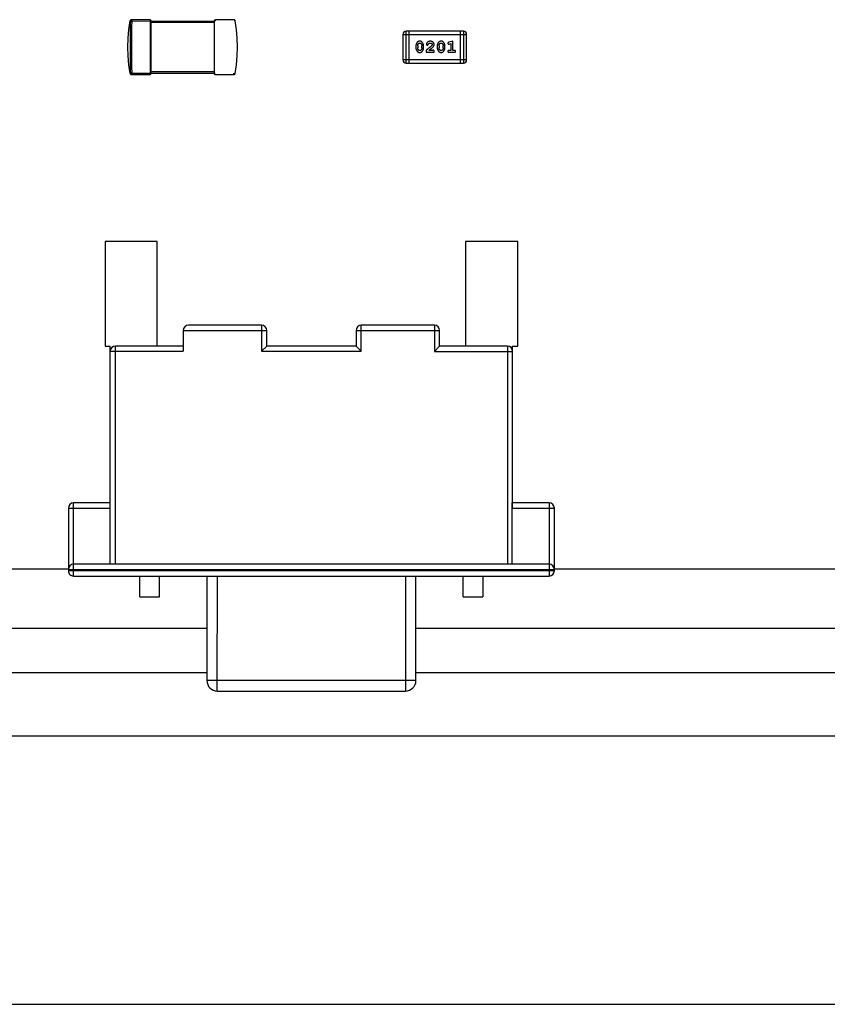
# Model space of a CAD drawing. Header units: millimetres. Extents: x 344 to 667, y 229 to 335.
# Tile 44 of 206: x 573 to 581, y 241 to 250. Entities that reach past the tile are written whole.
import ezdxf

# ---------------------------------------------------------------- set-up
doc = ezdxf.new("R2010")
doc.units = ezdxf.units.MM
doc.header["$LTSCALE"] = 0.5
doc.layers.get('0').update_dxf_attribs({"linetype": 'CONTINUOUS'})

msp = doc.modelspace()

# ---------------------------------------------------------------- linework, layer by layer
at = {"linetype": 'Continuous'}
for p, q in [((574.3579, 250.3026), (574.1806, 250.3026)), ((574.1826, 250.2901), (574.1826, 250.3026)), ((574.3579, 250.3026), (574.3578, 249.7776)), ((575.1601, 250.3025), (574.9829, 250.3025)), ((574.9829, 250.29), (574.9829, 250.3025)), ((574.1701, 250.2904), (574.1826, 250.2901)), ((574.1826, 250.2901), (574.9704, 250.29)), ((574.3703, 249.7901), (574.3704, 250.2901)), ((574.3704, 250.2776), (574.9704, 250.2775)), ((574.9704, 250.29), (574.9703, 249.79)), ((576.7779, 250.1619), (577.3875, 250.1619)), ((576.7779, 250.1619), (576.7779, 249.9181)), ((577.357, 250.1924), (576.8084, 250.1924)), ((576.8084, 249.8876), (576.8084, 250.1924)), ((576.8388, 249.8876), (576.8389, 250.1924)), ((577.3265, 250.1924), (577.3265, 249.8876)), ((577.357, 250.1924), (577.357, 249.8876)), ((577.3875, 249.918), (577.3875, 250.1619)), ((576.9018, 250.052), (576.9018, 250.0343)), ((576.9191, 250.0517), (576.9191, 250.0345)), ((576.9584, 250.0345), (576.9584, 250.0517)), ((576.9757, 250.0343), (576.9757, 250.052)), ((576.9993, 250.0101), (576.9993, 249.9912)), ((577.0622, 250.0085), (577.0261, 250.0085)), ((577.1063, 250.052), (577.1063, 250.0343)), ((577.1236, 250.0517), (577.1236, 250.0345)), ((577.1629, 250.0345), (577.1629, 250.0517)), ((577.1802, 250.0342), (577.1802, 250.052)), ((577.2542, 250.0966), (577.2176, 250.0867)), ((577.2369, 250.0085), (577.2196, 250.0085)), ((577.2218, 250.0693), (577.2369, 250.0735)), ((577.2369, 250.0735), (577.2369, 250.0085)), ((577.2542, 250.0085), (577.2542, 250.0966)), ((577.2715, 250.0085), (577.2542, 250.0085)), ((577.3875, 249.918), (576.7779, 249.9181)), ((576.9993, 249.9912), (577.0764, 249.9912)), ((577.0764, 249.9912), (577.0764, 249.9991)), ((577.2196, 249.9912), (577.2715, 249.9912)), ((576.8084, 249.8876), (577.357, 249.8876)), ((574.17, 249.7898), (574.1684, 249.7879)), ((574.1825, 249.7901), (574.17, 249.7898)), ((574.1805, 249.7776), (574.3578, 249.7776)), ((574.1825, 249.7901), (574.9828, 249.79)), ((574.1825, 249.7776), (574.1825, 249.7901)), ((574.9703, 249.8025), (574.3703, 249.8026)), ((574.9828, 249.7775), (575.1601, 249.7775)), ((575.1581, 249.79), (575.1581, 249.7775)), ((573.9274, 248.18), (573.9273, 247.18)), ((574.4274, 248.1799), (573.9274, 248.18)), ((574.4273, 247.1799), (574.4274, 248.1799)), ((577.3774, 248.1797), (577.3773, 247.1797)), ((577.8774, 248.1796), (577.3774, 248.1797)), ((577.8773, 247.1796), (577.8774, 248.1796)), ((575.425, 247.3798), (574.725, 247.3799)), ((575.425, 247.3798), (575.425, 247.1298)), ((577.0795, 247.3797), (576.3795, 247.3798)), ((576.3795, 247.1298), (576.3795, 247.3798)), ((577.0795, 247.3797), (577.0795, 247.1297)), ((574.675, 247.3299), (575.475, 247.3298)), ((574.675, 247.3299), (574.675, 247.1299)), ((575.475, 247.1798), (575.475, 247.3298)), ((576.3295, 247.3298), (577.1295, 247.3297)), ((576.3295, 247.3298), (576.3295, 247.1798)), ((577.1295, 247.1797), (577.1295, 247.3297)), ((573.9273, 247.18), (573.9773, 247.18)), ((573.9771, 245.0934), (573.9773, 247.18)), ((573.9773, 247.13), (574.675, 247.1299)), ((574.0271, 245.0934), (574.0273, 247.18)), ((574.675, 247.1799), (574.0273, 247.18)), ((575.475, 247.1798), (575.425, 247.1298)), ((575.425, 247.1298), (576.3795, 247.1298)), ((576.3295, 247.1798), (575.475, 247.1798)), ((576.3295, 247.1798), (576.3795, 247.1298)), ((577.1295, 247.1797), (577.0795, 247.1297)), ((577.0795, 247.1297), (577.8273, 247.1296)), ((577.7773, 247.1796), (577.1295, 247.1797)), ((577.7773, 247.1796), (577.7771, 245.0931)), ((577.8271, 245.6296), (577.8273, 247.1796)), ((577.8273, 247.1796), (577.8773, 247.1796)), ((573.9771, 245.68), (573.6271, 245.68)), ((573.6271, 244.98), (573.6271, 245.68)), ((577.8235, 245.0931), (577.8236, 245.6796)), ((578.1771, 245.6796), (577.8236, 245.6796)), ((578.1771, 245.6796), (578.1771, 244.9796)), ((573.5771, 245.63), (573.9771, 245.63)), ((573.5771, 245.63), (573.5771, 245.03)), ((577.8271, 245.6296), (578.2271, 245.6296)), ((578.2271, 245.0296), (578.2271, 245.6296)), ((569.8771, 245.0504), (573.5771, 245.0501)), ((573.5771, 245.0434), (578.2271, 245.043)), ((578.2271, 245.0296), (573.5771, 245.03)), ((578.1771, 245.093), (573.6271, 245.0934)), ((578.2271, 245.0497), (581.9271, 245.0494)), ((573.6271, 244.98), (578.1771, 244.9796)), ((574.2618, 244.7799), (574.2618, 244.9799)), ((574.449, 244.7799), (574.449, 244.9799)), ((574.9021, 244.9799), (574.902, 243.9799)), ((575.002, 243.8799), (575.0021, 244.9799)), ((576.8021, 244.9797), (576.802, 243.8797)), ((576.902, 243.9797), (576.9021, 244.9797)), ((577.3552, 244.7797), (577.3552, 244.9797)), ((577.5423, 244.9797), (577.5423, 244.7797)), ((574.2618, 244.7799), (574.449, 244.7799)), ((577.3552, 244.7797), (577.5423, 244.7797)), ((568.5521, 244.4825), (574.902, 244.4825)), ((576.902, 244.4825), (583.252, 244.4825)), ((574.902, 244.0525), (568.552, 244.0525)), ((576.902, 243.9797), (574.902, 243.9799)), ((583.252, 244.0525), (576.902, 244.0525)), ((575.002, 243.8799), (576.802, 243.8797)), ((544.6109, 243.4525), (646.5609, 243.4525)), ((538.8609, 240.8825), (648.2609, 240.8825))]:
    msp.add_line(p, q, dxfattribs=at)
for points in [[(574.1684, 249.7879), (574.1556, 249.8715), (574.1479, 249.9559), (574.1453, 250.0402), (574.1479, 250.1244), (574.1557, 250.2088), (574.1684, 250.2924)], [(574.1806, 250.3026), (574.1776, 250.3022), (574.1748, 250.3012), (574.1723, 250.2994), (574.1702, 250.2971), (574.1687, 250.2944), (574.1681, 250.2924)], [(575.1726, 250.2923), (575.1717, 250.295), (575.1697, 250.2981), (575.167, 250.3005), (575.1637, 250.302), (575.1601, 250.3025)], [(575.1722, 249.7878), (575.185, 249.8714), (575.1928, 249.9558), (575.1953, 250.0401), (575.1928, 250.1243), (575.185, 250.2087), (575.1723, 250.2923)], [(574.1681, 249.7878), (574.1687, 249.7858), (574.1702, 249.7831), (574.1722, 249.7808), (574.1747, 249.779), (574.1776, 249.778), (574.1805, 249.7776)], [(575.1601, 249.7775), (575.1636, 249.778), (575.1669, 249.7796), (575.1697, 249.782), (575.1717, 249.7851), (575.1725, 249.7877)]]:
    msp.add_lwpolyline(points, dxfattribs=at)
for centre, radius, start, end in [((574.1826, 250.2901), 0.0125, 90.03714, 178.67173), ((574.3579, 250.2901), 0.0125, 359.99509, 89.99509), ((574.9829, 250.29), 0.0125, 89.99509, 179.99509), ((575.1581, 250.2901), 0.0125, 81.5329, 89.97755), ((575.1581, 250.2899), 0.0126, 80.95471, 81.56489), ((575.1581, 250.29), 0.0125, 1.32063, 80.9314), ((586.2598, 250.0391), 12.0799, 178.80923, 181.18094), ((576.8084, 250.1619), 0.0305, 89.99509, 179.99509), ((577.357, 250.1619), 0.0305, 359.99509, 89.99509), ((576.8084, 249.9181), 0.0305, 179.99509, 269.99509), ((577.357, 249.918), 0.0305, 269.99509, 359.99509), ((574.1825, 249.7901), 0.0125, 181.32065, 260.93138), ((574.1825, 249.7902), 0.0126, 260.95471, 261.56484), ((574.1825, 249.7901), 0.0125, 261.53285, 269.97755), ((574.3578, 249.7901), 0.0125, 269.99509, 359.99509), ((574.9828, 249.79), 0.0125, 179.99509, 269.99509), ((575.1581, 249.7901), 0.0125, 270.03714, 278.42806), ((574.725, 247.3299), 0.05, 89.99509, 179.99508), ((575.425, 247.3298), 0.05, 359.99509, 89.99509), ((576.3795, 247.3298), 0.05, 89.99509, 179.99509), ((577.0795, 247.3297), 0.05, 359.99509, 89.99509), ((574.0273, 247.13), 0.05, 89.99509, 179.99509), ((577.7773, 247.1296), 0.05, 359.99509, 89.99509), ((573.6271, 245.63), 0.05, 89.99509, 179.99509), ((578.1771, 245.6296), 0.05, 359.99509, 89.99509), ((573.6271, 245.0434), 0.05, 89.99509, 179.99509), ((573.6271, 245.03), 0.05, 179.99509, 269.99509), ((578.1771, 245.043), 0.05, 359.99509, 89.99509), ((578.1771, 245.0296), 0.05, 269.99509, 359.99509), ((575.002, 243.9799), 0.1, 179.99509, 269.99509), ((576.802, 243.9797), 0.1, 269.99509, 359.99509)]:
    msp.add_arc(centre, radius, start, end, dxfattribs=at)
for points, knots in [([(574.1701, 250.2904), (574.1691, 250.2487), (574.1681, 250.1653), (574.1678, 250.0401), (574.1681, 249.915), (574.1691, 249.8315), (574.17, 249.7898)], [0, 0, 0, 0, 0.249983, 0.5, 0.750017, 1, 1, 1, 1]), ([(576.9386, 250.0966), (576.9371, 250.0966), (576.9343, 250.0965), (576.9302, 250.0958), (576.9264, 250.0947), (576.9228, 250.0931), (576.9195, 250.091), (576.9165, 250.0885), (576.9137, 250.0856), (576.9112, 250.0822), (576.909, 250.0786), (576.9071, 250.0749), (576.9055, 250.0712), (576.9041, 250.0674), (576.9031, 250.0636), (576.9023, 250.0598), (576.9019, 250.0559), (576.9018, 250.0533), (576.9018, 250.052)], [0, 0, 0, 0, 0.06692, 0.130834, 0.19258, 0.252759, 0.312631, 0.373411, 0.436359, 0.501894, 0.568244, 0.632472, 0.69556, 0.757163, 0.818592, 0.878885, 0.939235, 1, 1, 1, 1]), ([(576.9018, 250.0343), (576.9018, 250.0332), (576.9018, 250.0311), (576.9021, 250.0279), (576.9026, 250.0248), (576.9033, 250.0217), (576.9042, 250.0186), (576.9053, 250.0156), (576.9066, 250.0127), (576.9081, 250.0098), (576.9096, 250.0071), (576.9113, 250.0045), (576.9129, 250.0022), (576.9145, 250.0001), (576.9162, 249.9982), (576.9179, 249.9966), (576.9197, 249.9951), (576.922, 249.9935), (576.9252, 249.9919), (576.9294, 249.9906), (576.934, 249.9898), (576.9372, 249.9897), (576.9388, 249.9897)], [0, 0, 0, 0, 0.049886, 0.09882, 0.148132, 0.19689, 0.246038, 0.295176, 0.345305, 0.395692, 0.445312, 0.491875, 0.535813, 0.577009, 0.616081, 0.652689, 0.687585, 0.720206, 0.785062, 0.85223, 0.923759, 1, 1, 1, 1]), ([(576.9191, 250.0517), (576.9191, 250.0528), (576.9192, 250.0549), (576.9195, 250.0579), (576.92, 250.0609), (576.9209, 250.0637), (576.9219, 250.0664), (576.9231, 250.0689), (576.9246, 250.0713), (576.9258, 250.0728), (576.9263, 250.0735)], [0, 0, 0, 0, 0.135446, 0.266257, 0.393419, 0.517936, 0.639137, 0.758785, 0.879345, 1, 1, 1, 1]), ([(576.9267, 250.0122), (576.9261, 250.013), (576.9249, 250.0146), (576.9234, 250.0172), (576.922, 250.0198), (576.921, 250.0225), (576.9201, 250.0254), (576.9195, 250.0284), (576.9192, 250.0314), (576.9191, 250.0335), (576.9191, 250.0345)], [0, 0, 0, 0, 0.124927, 0.248361, 0.370889, 0.492583, 0.61616, 0.741472, 0.869044, 1, 1, 1, 1]), ([(576.9263, 250.0735), (576.9267, 250.074), (576.9275, 250.0749), (576.9289, 250.0761), (576.9303, 250.0771), (576.9318, 250.0779), (576.9334, 250.0785), (576.9351, 250.079), (576.9369, 250.0793), (576.9381, 250.0793), (576.9387, 250.0793)], [0, 0, 0, 0, 0.13042, 0.256046, 0.378133, 0.498725, 0.620452, 0.742761, 0.869406, 1, 1, 1, 1]), ([(576.9389, 250.007), (576.9382, 250.007), (576.937, 250.007), (576.9352, 250.0072), (576.9335, 250.0077), (576.9319, 250.0083), (576.9304, 250.009), (576.9291, 250.0099), (576.9278, 250.011), (576.9271, 250.0118), (576.9267, 250.0122)], [0, 0, 0, 0, 0.139844, 0.271849, 0.399162, 0.521619, 0.6402, 0.758957, 0.87828, 1, 1, 1, 1]), ([(576.9757, 250.052), (576.9757, 250.0531), (576.9757, 250.0552), (576.9754, 250.0584), (576.9748, 250.0616), (576.9742, 250.0647), (576.9732, 250.0677), (576.9721, 250.0707), (576.9708, 250.0737), (576.9693, 250.0766), (576.9677, 250.0793), (576.9661, 250.0819), (576.9644, 250.0842), (576.9628, 250.0863), (576.9611, 250.0881), (576.9594, 250.0898), (576.9576, 250.0912), (576.9553, 250.0928), (576.9521, 250.0944), (576.9479, 250.0957), (576.9434, 250.0965), (576.9402, 250.0966), (576.9386, 250.0966)], [0, 0, 0, 0, 0.049855, 0.099516, 0.148482, 0.19758, 0.246804, 0.296268, 0.346517, 0.397047, 0.446826, 0.49336, 0.537801, 0.579207, 0.617974, 0.654833, 0.689171, 0.722088, 0.786392, 0.853518, 0.924186, 1, 1, 1, 1]), ([(576.9387, 250.0793), (576.9393, 250.0793), (576.9406, 250.0793), (576.9424, 250.079), (576.9441, 250.0786), (576.9457, 250.078), (576.9471, 250.0773), (576.9485, 250.0764), (576.9497, 250.0753), (576.9505, 250.0745), (576.9508, 250.074)], [0, 0, 0, 0, 0.138115, 0.270177, 0.397547, 0.520057, 0.63869, 0.757499, 0.878226, 1, 1, 1, 1]), ([(576.9388, 249.9897), (576.9403, 249.9897), (576.9431, 249.9898), (576.9472, 249.9905), (576.951, 249.9916), (576.9546, 249.9932), (576.9579, 249.9952), (576.9609, 249.9977), (576.9638, 250.0007), (576.9662, 250.0041), (576.9684, 250.0077), (576.9704, 250.0113), (576.972, 250.0151), (576.9734, 250.0188), (576.9744, 250.0226), (576.9752, 250.0265), (576.9756, 250.0304), (576.9757, 250.033), (576.9757, 250.0343)], [0, 0, 0, 0, 0.067217, 0.131051, 0.19272, 0.252824, 0.312745, 0.373449, 0.436041, 0.501494, 0.567761, 0.632087, 0.695096, 0.757109, 0.817993, 0.878657, 0.939311, 1, 1, 1, 1]), ([(576.9512, 250.0128), (576.9508, 250.0123), (576.95, 250.0114), (576.9486, 250.0102), (576.9472, 250.0092), (576.9457, 250.0084), (576.9441, 250.0077), (576.9424, 250.0073), (576.9407, 250.007), (576.9395, 250.007), (576.9389, 250.007)], [0, 0, 0, 0, 0.129853, 0.25607, 0.380154, 0.49978, 0.62208, 0.743277, 0.868791, 1, 1, 1, 1]), ([(576.9508, 250.074), (576.9514, 250.0732), (576.9526, 250.0716), (576.9542, 250.0691), (576.9555, 250.0665), (576.9566, 250.0637), (576.9574, 250.0609), (576.958, 250.0579), (576.9583, 250.0549), (576.9584, 250.0528), (576.9584, 250.0517)], [0, 0, 0, 0, 0.125331, 0.248948, 0.371201, 0.494032, 0.616811, 0.742104, 0.868849, 1, 1, 1, 1]), ([(576.9584, 250.0345), (576.9584, 250.0335), (576.9583, 250.0314), (576.958, 250.0283), (576.9575, 250.0254), (576.9566, 250.0226), (576.9556, 250.0199), (576.9544, 250.0174), (576.9529, 250.015), (576.9517, 250.0135), (576.9512, 250.0128)], [0, 0, 0, 0, 0.135449, 0.266263, 0.393429, 0.516942, 0.639128, 0.758779, 0.879341, 1, 1, 1, 1]), ([(577.0543, 250.0551), (577.0539, 250.0546), (577.0529, 250.0536), (577.0513, 250.0521), (577.0494, 250.0504), (577.0473, 250.0484), (577.0448, 250.0463), (577.0421, 250.044), (577.039, 250.0415), (577.0357, 250.0388), (577.0322, 250.0358), (577.0283, 250.0327), (577.0242, 250.0294), (577.0197, 250.0259), (577.015, 250.0223), (577.01, 250.0184), (577.0048, 250.0143), (577.0012, 250.0115), (576.9993, 250.0101)], [0, 0, 0, 0, 0.026647, 0.057942, 0.094152, 0.134806, 0.180631, 0.231142, 0.286385, 0.346321, 0.411439, 0.481035, 0.555329, 0.634592, 0.718826, 0.807759, 0.901393, 1, 1, 1, 1]), ([(577.0397, 250.0966), (577.038, 250.0966), (577.0347, 250.0964), (577.0297, 250.0956), (577.025, 250.0942), (577.0205, 250.0922), (577.0164, 250.0897), (577.0127, 250.0869), (577.0096, 250.0836), (577.007, 250.0801), (577.0051, 250.0765), (577.0036, 250.0732), (577.0027, 250.0701), (577.0025, 250.0682), (577.0025, 250.0673)], [0, 0, 0, 0, 0.098286, 0.193983, 0.289056, 0.384352, 0.477435, 0.566197, 0.652355, 0.737986, 0.818188, 0.887401, 0.94802, 1, 1, 1, 1]), ([(577.0025, 250.0673), (577.0025, 250.0668), (577.0026, 250.0657), (577.0031, 250.0641), (577.0039, 250.0627), (577.005, 250.0614), (577.0064, 250.0603), (577.0079, 250.0595), (577.0096, 250.0589), (577.0107, 250.0589), (577.0113, 250.0589)], [0, 0, 0, 0, 0.120856, 0.239483, 0.360995, 0.490166, 0.620982, 0.746416, 0.870253, 1, 1, 1, 1]), ([(577.0113, 250.0589), (577.0118, 250.0589), (577.0127, 250.0589), (577.0141, 250.0592), (577.0154, 250.0597), (577.0165, 250.0603), (577.0175, 250.0612), (577.0184, 250.0624), (577.0192, 250.0638), (577.0196, 250.0649), (577.0198, 250.0654)], [0, 0, 0, 0, 0.127347, 0.246131, 0.359406, 0.470543, 0.586092, 0.711469, 0.847022, 1, 1, 1, 1]), ([(577.0198, 250.0654), (577.0201, 250.0663), (577.0207, 250.068), (577.0219, 250.0703), (577.0232, 250.0723), (577.0242, 250.0734), (577.0247, 250.0739)], [0, 0, 0, 0, 0.285518, 0.544185, 0.781367, 1, 1, 1, 1]), ([(577.0247, 250.0739), (577.0252, 250.0744), (577.0262, 250.0752), (577.0279, 250.0763), (577.0296, 250.0772), (577.0314, 250.078), (577.0333, 250.0786), (577.0353, 250.079), (577.0374, 250.0793), (577.0389, 250.0793), (577.0396, 250.0793)], [0, 0, 0, 0, 0.121873, 0.243139, 0.363336, 0.485133, 0.607572, 0.734701, 0.864814, 1, 1, 1, 1]), ([(577.0261, 250.0085), (577.0281, 250.0101), (577.0319, 250.0131), (577.0373, 250.0174), (577.0423, 250.0213), (577.0468, 250.0249), (577.0507, 250.0281), (577.0541, 250.0309), (577.0571, 250.0333), (577.0588, 250.0349), (577.0596, 250.0356)], [0, 0, 0, 0, 0.176662, 0.337826, 0.484741, 0.617764, 0.73494, 0.837793, 0.926412, 1, 1, 1, 1]), ([(577.0396, 250.0793), (577.041, 250.0793), (577.0437, 250.0792), (577.0475, 250.0783), (577.0509, 250.077), (577.0538, 250.075), (577.0561, 250.0728), (577.0578, 250.0703), (577.0589, 250.0676), (577.059, 250.0657), (577.0591, 250.0648)], [0, 0, 0, 0, 0.156344, 0.299348, 0.4327, 0.561, 0.682299, 0.791883, 0.89611, 1, 1, 1, 1]), ([(577.0764, 250.0639), (577.0764, 250.065), (577.0763, 250.0672), (577.0758, 250.0704), (577.075, 250.0735), (577.0739, 250.0765), (577.0724, 250.0793), (577.0706, 250.082), (577.0685, 250.0846), (577.0661, 250.0871), (577.0635, 250.0893), (577.0606, 250.0913), (577.0576, 250.0929), (577.0544, 250.0943), (577.051, 250.0953), (577.0474, 250.0961), (577.0436, 250.0965), (577.041, 250.0966), (577.0397, 250.0966)], [0, 0, 0, 0, 0.060981, 0.120256, 0.178148, 0.236115, 0.293993, 0.352864, 0.413358, 0.476056, 0.539296, 0.602396, 0.665116, 0.728325, 0.792919, 0.859317, 0.928302, 1, 1, 1, 1]), ([(577.0591, 250.0648), (577.059, 250.064), (577.0589, 250.0624), (577.0579, 250.0599), (577.0564, 250.0574), (577.055, 250.0559), (577.0543, 250.0551)], [0, 0, 0, 0, 0.212836, 0.442809, 0.70317, 1, 1, 1, 1]), ([(577.0596, 250.0356), (577.0605, 250.0363), (577.0622, 250.0378), (577.0646, 250.04), (577.0667, 250.0421), (577.0686, 250.0441), (577.0702, 250.046), (577.0715, 250.0478), (577.0726, 250.0494), (577.0738, 250.0515), (577.0748, 250.054), (577.0757, 250.0572), (577.0763, 250.0605), (577.0764, 250.0627), (577.0764, 250.0639)], [0, 0, 0, 0, 0.103002, 0.197728, 0.285279, 0.365235, 0.437224, 0.502446, 0.560545, 0.611446, 0.707576, 0.80349, 0.900532, 1, 1, 1, 1]), ([(577.0677, 250.0117), (577.0673, 250.0116), (577.0664, 250.0115), (577.065, 250.0109), (577.0636, 250.0099), (577.0627, 250.009), (577.0622, 250.0085)], [0, 0, 0, 0, 0.20611, 0.432681, 0.695597, 1, 1, 1, 1]), ([(577.0764, 249.9991), (577.0764, 250.0001), (577.0763, 250.0021), (577.0759, 250.0048), (577.0752, 250.0071), (577.0742, 250.0088), (577.0728, 250.0101), (577.0713, 250.011), (577.0696, 250.0116), (577.0684, 250.0116), (577.0677, 250.0117)], [0, 0, 0, 0, 0.1844, 0.34094, 0.473574, 0.586824, 0.690029, 0.789175, 0.890445, 1, 1, 1, 1]), ([(577.1431, 250.0966), (577.1417, 250.0966), (577.1388, 250.0965), (577.1348, 250.0958), (577.1309, 250.0947), (577.1273, 250.0931), (577.124, 250.091), (577.121, 250.0885), (577.1182, 250.0855), (577.1157, 250.0822), (577.1135, 250.0786), (577.1116, 250.0749), (577.11, 250.0712), (577.1086, 250.0674), (577.1076, 250.0636), (577.1068, 250.0598), (577.1064, 250.0559), (577.1063, 250.0533), (577.1063, 250.052)], [0, 0, 0, 0, 0.06692, 0.130834, 0.19258, 0.252759, 0.312631, 0.373411, 0.436359, 0.501894, 0.568244, 0.632472, 0.69556, 0.757163, 0.818592, 0.878885, 0.939235, 1, 1, 1, 1]), ([(577.1063, 250.0343), (577.1063, 250.0332), (577.1063, 250.0311), (577.1067, 250.0279), (577.1071, 250.0247), (577.1078, 250.0217), (577.1087, 250.0186), (577.1098, 250.0156), (577.1111, 250.0126), (577.1126, 250.0098), (577.1141, 250.007), (577.1158, 250.0045), (577.1174, 250.0022), (577.1191, 250.0001), (577.1208, 249.9982), (577.1225, 249.9965), (577.1242, 249.9951), (577.1266, 249.9935), (577.1297, 249.9919), (577.1339, 249.9906), (577.1385, 249.9898), (577.1417, 249.9897), (577.1433, 249.9896)], [0, 0, 0, 0, 0.049886, 0.09882, 0.148132, 0.19689, 0.246038, 0.295176, 0.345305, 0.395692, 0.445312, 0.491875, 0.535813, 0.577009, 0.616081, 0.652689, 0.687585, 0.720206, 0.785062, 0.85223, 0.923759, 1, 1, 1, 1]), ([(577.1236, 250.0517), (577.1236, 250.0528), (577.1237, 250.0549), (577.124, 250.0579), (577.1245, 250.0609), (577.1254, 250.0637), (577.1264, 250.0663), (577.1276, 250.0689), (577.1291, 250.0713), (577.1303, 250.0728), (577.1308, 250.0735)], [0, 0, 0, 0, 0.135446, 0.266257, 0.393419, 0.517936, 0.639137, 0.758785, 0.879345, 1, 1, 1, 1]), ([(577.1312, 250.0122), (577.1306, 250.013), (577.1294, 250.0146), (577.1279, 250.0171), (577.1265, 250.0198), (577.1255, 250.0225), (577.1246, 250.0254), (577.124, 250.0283), (577.1237, 250.0314), (577.1236, 250.0335), (577.1236, 250.0345)], [0, 0, 0, 0, 0.124927, 0.248361, 0.370889, 0.492583, 0.61616, 0.741472, 0.869044, 1, 1, 1, 1]), ([(577.1308, 250.0735), (577.1313, 250.074), (577.1321, 250.0749), (577.1334, 250.076), (577.1348, 250.0771), (577.1363, 250.0779), (577.1379, 250.0785), (577.1396, 250.079), (577.1414, 250.0792), (577.1426, 250.0793), (577.1432, 250.0793)], [0, 0, 0, 0, 0.13042, 0.256046, 0.378133, 0.498725, 0.620452, 0.742761, 0.869406, 1, 1, 1, 1]), ([(577.1434, 250.0069), (577.1427, 250.007), (577.1415, 250.007), (577.1397, 250.0072), (577.138, 250.0076), (577.1364, 250.0082), (577.1349, 250.009), (577.1336, 250.0099), (577.1323, 250.011), (577.1316, 250.0118), (577.1312, 250.0122)], [0, 0, 0, 0, 0.139844, 0.271849, 0.399162, 0.521619, 0.6402, 0.758957, 0.87828, 1, 1, 1, 1]), ([(577.1802, 250.052), (577.1802, 250.0531), (577.1802, 250.0552), (577.1799, 250.0584), (577.1793, 250.0615), (577.1787, 250.0646), (577.1777, 250.0677), (577.1766, 250.0707), (577.1753, 250.0737), (577.1738, 250.0765), (577.1722, 250.0793), (577.1706, 250.0818), (577.169, 250.0842), (577.1673, 250.0863), (577.1656, 250.0881), (577.1639, 250.0898), (577.1621, 250.0912), (577.1598, 250.0928), (577.1566, 250.0944), (577.1524, 250.0957), (577.1479, 250.0965), (577.1447, 250.0966), (577.1431, 250.0966)], [0, 0, 0, 0, 0.049855, 0.099516, 0.148482, 0.19758, 0.246804, 0.296268, 0.346517, 0.397047, 0.446826, 0.49336, 0.537801, 0.579207, 0.617974, 0.654833, 0.689171, 0.722088, 0.786392, 0.853518, 0.924186, 1, 1, 1, 1]), ([(577.1432, 250.0793), (577.1438, 250.0793), (577.1451, 250.0793), (577.1469, 250.079), (577.1486, 250.0786), (577.1502, 250.078), (577.1516, 250.0773), (577.153, 250.0764), (577.1543, 250.0753), (577.155, 250.0744), (577.1554, 250.074)], [0, 0, 0, 0, 0.138115, 0.270177, 0.397547, 0.520057, 0.63869, 0.757499, 0.878226, 1, 1, 1, 1]), ([(577.1433, 249.9896), (577.1448, 249.9897), (577.1476, 249.9897), (577.1517, 249.9905), (577.1555, 249.9916), (577.1591, 249.9932), (577.1624, 249.9952), (577.1655, 249.9977), (577.1683, 250.0007), (577.1707, 250.004), (577.1729, 250.0076), (577.1749, 250.0113), (577.1765, 250.015), (577.1779, 250.0188), (577.1789, 250.0226), (577.1797, 250.0264), (577.1801, 250.0303), (577.1802, 250.0329), (577.1802, 250.0342)], [0, 0, 0, 0, 0.067217, 0.131051, 0.19272, 0.252824, 0.312745, 0.373449, 0.436041, 0.501494, 0.567761, 0.632087, 0.695096, 0.757109, 0.817993, 0.878657, 0.939311, 1, 1, 1, 1]), ([(577.1557, 250.0127), (577.1553, 250.0123), (577.1545, 250.0114), (577.1531, 250.0102), (577.1517, 250.0092), (577.1502, 250.0084), (577.1486, 250.0077), (577.147, 250.0073), (577.1452, 250.007), (577.144, 250.007), (577.1434, 250.0069)], [0, 0, 0, 0, 0.129853, 0.25607, 0.380154, 0.49978, 0.62208, 0.743277, 0.868791, 1, 1, 1, 1]), ([(577.1554, 250.074), (577.156, 250.0732), (577.1572, 250.0716), (577.1587, 250.0691), (577.16, 250.0664), (577.1611, 250.0637), (577.1619, 250.0608), (577.1625, 250.0579), (577.1628, 250.0548), (577.1629, 250.0528), (577.1629, 250.0517)], [0, 0, 0, 0, 0.125331, 0.248948, 0.371201, 0.494032, 0.616811, 0.742104, 0.868849, 1, 1, 1, 1]), ([(577.1629, 250.0345), (577.1629, 250.0335), (577.1628, 250.0314), (577.1625, 250.0283), (577.162, 250.0254), (577.1611, 250.0226), (577.1602, 250.0199), (577.1589, 250.0174), (577.1574, 250.015), (577.1562, 250.0135), (577.1557, 250.0127)], [0, 0, 0, 0, 0.135449, 0.266263, 0.393429, 0.516942, 0.639128, 0.758779, 0.879341, 1, 1, 1, 1]), ([(577.2176, 250.0867), (577.2167, 250.0865), (577.2152, 250.086), (577.2131, 250.0851), (577.2115, 250.0842), (577.2103, 250.0832), (577.2095, 250.082), (577.2089, 250.0807), (577.2086, 250.0792), (577.2086, 250.0781), (577.2085, 250.0776)], [0, 0, 0, 0, 0.187321, 0.344927, 0.475328, 0.579604, 0.674244, 0.773631, 0.882025, 1, 1, 1, 1]), ([(577.2085, 250.0776), (577.2086, 250.0769), (577.2086, 250.0757), (577.2091, 250.074), (577.2098, 250.0724), (577.2108, 250.071), (577.212, 250.0698), (577.2134, 250.0689), (577.2149, 250.0684), (577.2159, 250.0683), (577.2164, 250.0683)], [0, 0, 0, 0, 0.138815, 0.27042, 0.39836, 0.52875, 0.654955, 0.771147, 0.884581, 1, 1, 1, 1]), ([(577.2196, 250.0085), (577.2187, 250.0085), (577.217, 250.0084), (577.2146, 250.008), (577.2127, 250.0072), (577.2111, 250.0062), (577.21, 250.0048), (577.2091, 250.0033), (577.2086, 250.0016), (577.2086, 250.0005), (577.2085, 249.9999)], [0, 0, 0, 0, 0.169102, 0.317658, 0.446239, 0.563118, 0.671828, 0.776546, 0.884858, 1, 1, 1, 1]), ([(577.2164, 250.0683), (577.2168, 250.0683), (577.2175, 250.0683), (577.2188, 250.0686), (577.2202, 250.0689), (577.2213, 250.0692), (577.2218, 250.0693)], [0, 0, 0, 0, 0.183151, 0.413144, 0.682305, 1, 1, 1, 1]), ([(577.2825, 249.9998), (577.2824, 250.0005), (577.2824, 250.0016), (577.2819, 250.0033), (577.281, 250.0048), (577.2799, 250.0061), (577.2783, 250.0072), (577.2764, 250.008), (577.274, 250.0084), (577.2724, 250.0085), (577.2715, 250.0085)], [0, 0, 0, 0, 0.11517, 0.223509, 0.328254, 0.438012, 0.553651, 0.682263, 0.830856, 1, 1, 1, 1]), ([(577.2085, 249.9999), (577.2086, 249.9992), (577.2086, 249.9981), (577.2091, 249.9964), (577.21, 249.9949), (577.2111, 249.9935), (577.2127, 249.9925), (577.2147, 249.9917), (577.217, 249.9913), (577.2187, 249.9912), (577.2196, 249.9912)], [0, 0, 0, 0, 0.115051, 0.223278, 0.329269, 0.437893, 0.554681, 0.682591, 0.83103, 1, 1, 1, 1]), ([(577.2715, 249.9912), (577.2724, 249.9912), (577.274, 249.9913), (577.2764, 249.9917), (577.2783, 249.9924), (577.2799, 249.9935), (577.281, 249.9949), (577.2819, 249.9964), (577.2824, 249.9981), (577.2824, 249.9992), (577.2825, 249.9998)], [0, 0, 0, 0, 0.169012, 0.317488, 0.445429, 0.560977, 0.67065, 0.776666, 0.88492, 1, 1, 1, 1])]:
    msp.add_open_spline(points, degree=3, knots=knots, dxfattribs=at)

doc.saveas('drawing.dxf')
